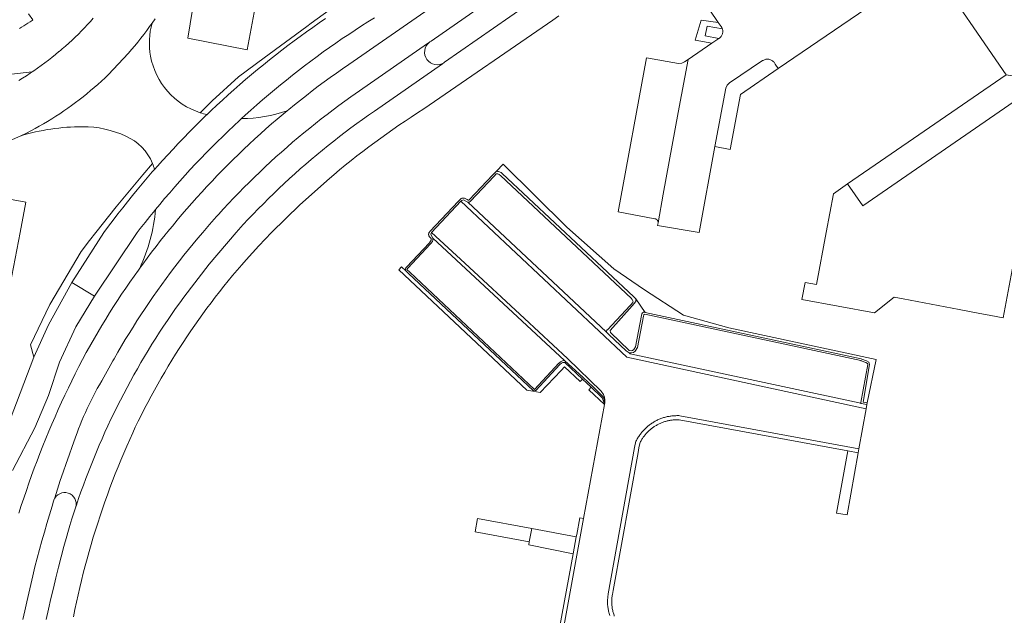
# Model space of a CAD drawing. Extents: x 152825 to 164088, y 457113 to 463005.
# Tile 148 of 256: x 157799 to 157918, y 459954 to 460026. Entities that reach past the tile are written whole.
import ezdxf

# ---------------------------------------------------------------- set-up
doc = ezdxf.new("R2010")
doc.units = 0
doc.header["$LTSCALE"] = 0.5
for name, color, linetype, lineweight in [('B-PV-VH-GESLOTENVERHARDING_ASFALT-GV', 251, 'CONTINUOUS', 18), ('B-PV-VH-GESLOTENVERHARDING_BETON-GV', 251, 'CONTINUOUS', 18), ('B-PV-VH-ONVERHARD-GV', 251, 'CONTINUOUS', 18), ('B-PV-VH-ONVERHARD_ZAND-GV', 251, 'CONTINUOUS', 18), ('B-PV-VH-OPENVERHARDING_BETONSTRAATSTEEN-GV', 251, 'CONTINUOUS', 18), ('B-PV-VH-OPENVERHARDING_STRAATBAKSTEEN-GV', 251, 'CONTINUOUS', 18)]:
    doc.layers.add(name, color=color, linetype=linetype, lineweight=lineweight)

msp = doc.modelspace()

# ---------------------------------------------------------------- linework, layer by layer
at = {"layer": 'B-PV-VH-GESLOTENVERHARDING_ASFALT-GV', "flags": 128}
for points in [[(157799.789, 459953.552), (157800.011, 459954.609), (157800.241, 459955.664), (157800.479, 459956.718), (157800.724, 459957.769), (157800.977, 459958.819), (157801.238, 459959.867), (157801.507, 459960.913), (157801.784, 459961.957), (157802.068, 459962.999), (157802.36, 459964.038), (157802.66, 459965.076), (157802.968, 459966.111), (157803.283, 459967.144), (157803.477, 459967.765), (157803.517, 459967.893), (157803.605, 459968.174), (157803.936, 459969.202), (157804.274, 459970.228), (157804.619, 459971.251), (157804.972, 459972.271), (157805.333, 459973.289), (157805.701, 459974.305), (157806.077, 459975.317), (157806.118, 459975.437), (157806.293, 459975.939), (157806.476, 459976.438), (157806.666, 459976.934), (157806.864, 459977.427), (157807.069, 459977.918), (157807.282, 459978.405), (157807.501, 459978.889), (157807.729, 459979.369), (157807.963, 459979.846), (157808.204, 459980.32), (157808.453, 459980.79), (157808.709, 459981.256), (157808.971, 459981.718), (157809.241, 459982.176), (157809.517, 459982.63), (157810.116, 459983.729), (157810.595, 459984.607), (157810.734, 459984.852), (157811.173, 459985.617), (157811.619, 459986.378), (157812.072, 459987.136), (157812.532, 459987.889), (157812.999, 459988.638), (157813.472, 459989.382), (157813.952, 459990.123), (157814.439, 459990.859), (157814.933, 459991.59), (157815.433, 459992.317), (157815.94, 459993.04), (157816.453, 459993.757), (157816.973, 459994.471), (157817.499, 459995.179), (157818.032, 459995.883), (157818.571, 459996.581), (157819.116, 459997.275), (157819.667, 459997.964), (157820.225, 459998.648), (157820.789, 459999.326), (157821.359, 460000), (157822.186, 460000.957), (157823.026, 460001.902), (157823.215, 460002.119), (157823.247, 460002.16), (157823.847, 460002.815), (157824.452, 460003.464), (157825.063, 460004.108), (157825.68, 460004.746), (157826.303, 460005.378), (157826.931, 460006.005), (157827.565, 460006.626), (157828.204, 460007.242), (157828.849, 460007.851), (157829.5, 460008.455), (157830.156, 460009.053), (157830.817, 460009.645), (157831.483, 460010.231), (157832.155, 460010.811), (157832.832, 460011.384), (157833.514, 460011.952), (157834.201, 460012.514), (157834.894, 460013.069), (157835.591, 460013.618), (157836.293, 460014.161), (157837, 460014.697), (157837.712, 460015.227), (157838.429, 460015.751), (157839.15, 460016.268), (157840.185, 460016.966), (157848.343, 460022.658), (157848.561, 460022.809), (157848.629, 460022.857), (157848.762, 460022.95), (157868.359, 460036.622)], [(157869.991, 460034.06), (157850.389, 460020.417), (157850.32, 460020.369), (157850.125, 460020.234), (157841.979, 460014.564), (157841.265, 460014.068), (157840.556, 460013.565), (157839.852, 460013.056), (157839.152, 460012.54), (157838.457, 460012.018), (157837.767, 460011.489), (157837.082, 460010.955), (157836.402, 460010.413), (157835.727, 460009.866), (157835.056, 460009.312), (157834.391, 460008.753), (157833.732, 460008.187), (157833.077, 460007.615), (157832.428, 460007.037), (157831.784, 460006.453), (157831.145, 460005.864), (157830.512, 460005.268), (157829.884, 460004.667), (157829.262, 460004.06), (157828.646, 460003.447), (157828.035, 460002.828), (157827.43, 460002.204), (157826.831, 460001.575), (157826.237, 460000.94), (157825.65, 460000.299), (157825.379, 460000), (157822.139, 459996.208), (157819.104, 459992.25), (157818.602, 459991.557), (157818.108, 459990.86), (157817.619, 459990.157), (157817.137, 459989.451), (157816.662, 459988.74), (157816.193, 459988.024), (157815.732, 459987.304), (157815.277, 459986.58), (157814.828, 459985.852), (157814.387, 459985.119), (157813.952, 459984.383), (157813.525, 459983.642), (157813.104, 459982.897), (157812.69, 459982.149), (157812.283, 459981.396), (157811.884, 459980.64), (157811.491, 459979.88), (157811.106, 459979.117), (157810.727, 459978.35), (157810.356, 459977.579), (157809.992, 459976.805), (157809.636, 459976.027), (157809.286, 459975.247), (157808.944, 459974.463), (157808.61, 459973.676), (157808.282, 459972.886), (157807.962, 459972.092), (157807.65, 459971.296), (157807.345, 459970.497), (157807.047, 459969.695), (157806.757, 459968.891), (157806.475, 459968.083), (157806.2, 459967.273), (157806.132, 459967.067), (157805.933, 459966.461), (157805.673, 459965.646), (157805.421, 459964.829), (157805.177, 459964.009), (157805.047, 459963.563), (157804.711, 459962.319), (157804.382, 459961.073), (157804.061, 459959.825), (157803.748, 459958.575), (157803.443, 459957.323), (157803.146, 459956.069), (157802.856, 459954.813), (157802.574, 459953.556)], [(157855.566, 460031.753), (157838.886, 460020.152), (157838.145, 460019.641), (157837.409, 460019.124), (157836.677, 460018.599), (157835.951, 460018.069), (157835.228, 460017.532), (157834.511, 460016.988), (157833.799, 460016.439), (157833.091, 460015.883), (157832.389, 460015.32), (157831.691, 460014.752), (157831.489, 460014.584), (157830.998, 460014.177), (157830.311, 460013.596), (157829.629, 460013.009), (157828.952, 460012.416), (157828.28, 460011.817), (157827.614, 460011.212), (157826.953, 460010.602), (157826.298, 460009.985), (157825.648, 460009.362), (157825.004, 460008.734), (157824.365, 460008.1), (157823.732, 460007.461), (157823.104, 460006.815), (157822.483, 460006.165), (157821.867, 460005.508), (157821.257, 460004.847), (157820.653, 460004.18), (157820.055, 460003.507), (157819.463, 460002.83), (157818.877, 460002.147), (157818.297, 460001.459), (157817.723, 460000.765), (157817.156, 460000.067), (157817.102, 460000), (157816.984, 459999.854), (157816.867, 459999.708), (157816.315, 459999.017), (157815.77, 459998.321), (157815.231, 459997.62), (157814.698, 459996.915), (157814.171, 459996.204), (157813.805, 459995.7), (157813.651, 459995.489), (157813.138, 459994.769), (157812.631, 459994.045), (157812.131, 459993.316), (157811.637, 459992.582), (157811.15, 459991.844), (157810.669, 459991.102), (157810.196, 459990.355), (157809.729, 459989.604), (157809.269, 459988.849), (157808.816, 459988.09), (157808.369, 459987.327), (157807.93, 459986.56), (157807.497, 459985.788), (157807.385, 459985.585), (157806.942, 459984.744), (157806.505, 459983.899), (157806.076, 459983.051), (157805.654, 459982.199), (157805.239, 459981.343), (157804.831, 459980.484), (157804.43, 459979.622), (157804.037, 459978.756), (157803.651, 459977.887), (157803.273, 459977.015), (157802.901, 459976.139), (157802.537, 459975.261), (157802.181, 459974.379), (157801.832, 459973.495), (157801.49, 459972.607), (157801.156, 459971.717), (157800.829, 459970.824), (157800.51, 459969.928), (157800.199, 459969.03), (157799.895, 459968.129), (157799.598, 459967.225), (157799.31, 459966.319)], [(157836.108, 460025.652), (157835.342, 460025.128), (157834.58, 460024.598), (157833.823, 460024.061), (157833.07, 460023.518), (157832.322, 460022.968), (157831.579, 460022.412), (157830.841, 460021.849), (157830.107, 460021.28), (157829.379, 460020.705), (157828.655, 460020.124), (157827.937, 460019.536), (157827.223, 460018.942), (157826.515, 460018.342), (157825.812, 460017.736), (157825.114, 460017.124), (157824.421, 460016.506), (157823.734, 460015.882), (157823.052, 460015.252), (157822.376, 460014.617), (157821.878, 460014.14), (157821.705, 460013.975), (157821.04, 460013.328), (157820.38, 460012.675), (157819.726, 460012.016), (157819.078, 460011.352), (157818.435, 460010.682), (157817.799, 460010.006), (157817.168, 460009.326), (157816.543, 460008.639), (157815.923, 460007.948), (157815.579, 460007.557), (157815.31, 460007.251), (157814.703, 460006.549), (157814.102, 460005.841), (157813.507, 460005.129), (157812.919, 460004.411), (157812.336, 460003.688), (157811.76, 460002.961), (157811.19, 460002.228), (157810.626, 460001.49), (157810.069, 460000.748), (157809.518, 460000.001), (157805.669, 459993.997), (157808.37, 459992.342), (157813.51, 460000), (157813.871, 460000.467), (157814.444, 460001.197), (157815.023, 460001.921), (157815.608, 460002.641), (157815.705, 460002.758), (157816.2, 460003.356), (157816.797, 460004.065), (157817.401, 460004.769), (157818.011, 460005.468), (157818.627, 460006.162), (157819.248, 460006.851), (157819.876, 460007.534), (157820.51, 460008.211), (157821.149, 460008.883), (157821.794, 460009.55), (157822.445, 460010.211), (157823.101, 460010.867), (157823.763, 460011.516), (157824.431, 460012.16), (157825.104, 460012.798), (157825.783, 460013.431), (157826.028, 460013.655), (157826.467, 460014.057), (157827.157, 460014.678), (157827.851, 460015.292), (157828.552, 460015.901), (157829.257, 460016.503), (157829.967, 460017.1), (157830.683, 460017.69), (157831.404, 460018.274), (157832.129, 460018.852), (157832.86, 460019.423), (157833.596, 460019.988), (157834.336, 460020.547), (157835.081, 460021.1), (157835.831, 460021.646), (157836.586, 460022.185), (157837.345, 460022.718), (157838.109, 460023.245), (157838.877, 460023.764), (157839.65, 460024.277), (157840.427, 460024.784), (157841.196, 460025.276), (157841.97, 460025.761)], [(157805.857, 459953.891), (157806.034, 459954.768), (157806.22, 459955.643), (157806.413, 459956.516), (157806.613, 459957.387), (157806.822, 459958.257), (157807.038, 459959.124), (157807.262, 459959.99), (157807.494, 459960.854), (157807.734, 459961.715), (157807.981, 459962.574), (157808.236, 459963.432), (157808.499, 459964.286), (157808.769, 459965.139), (157809.047, 459965.989), (157809.332, 459966.836), (157809.625, 459967.681), (157809.926, 459968.523), (157810.234, 459969.363), (157810.549, 459970.199), (157810.872, 459971.033), (157811.203, 459971.864), (157811.541, 459972.692), (157811.886, 459973.516), (157812.239, 459974.338), (157812.599, 459975.157), (157812.966, 459975.972), (157813.273, 459976.622), (157813.637, 459977.372), (157814.007, 459978.12), (157814.385, 459978.863), (157814.769, 459979.603), (157815.161, 459980.34), (157815.56, 459981.072), (157815.966, 459981.801), (157816.379, 459982.526), (157816.799, 459983.247), (157817.226, 459983.963), (157817.659, 459984.676), (157818.1, 459985.384), (157818.547, 459986.088), (157819.001, 459986.788), (157819.461, 459987.484), (157819.928, 459988.174), (157820.402, 459988.861), (157820.883, 459989.543), (157821.37, 459990.22), (157821.863, 459990.893), (157822.363, 459991.56), (157822.869, 459992.223), (157823.381, 459992.881), (157823.9, 459993.535), (157824.425, 459994.183), (157824.957, 459994.826), (157825.494, 459995.464), (157826.038, 459996.097), (157826.587, 459996.724), (157828.089, 459998.379), (157829.63, 459999.999), (157833.023, 460003.325), (157836.574, 460006.485), (157837.096, 460006.927), (157837.782, 460007.497), (157838.472, 460008.061), (157839.168, 460008.619), (157839.868, 460009.171), (157840.573, 460009.716), (157841.284, 460010.255), (157841.999, 460010.788), (157842.718, 460011.314), (157843.443, 460011.833), (157844.172, 460012.347), (157844.906, 460012.853), (157845.644, 460013.353), (157846.387, 460013.846), (157847.134, 460014.333), (157847.885, 460014.813), (157863.362, 460025.478), (157864.114, 460025.996)], [(157815.286, 460025.114), (157814.983, 460024.686), (157814.641, 460024.217), (157814.293, 460023.753), (157813.938, 460023.293), (157813.577, 460022.839), (157813.21, 460022.389), (157812.837, 460021.944), (157812.457, 460021.505), (157810.021, 460018.904), (157809.639, 460018.542), (157809.215, 460018.15), (157808.785, 460017.764), (157808.35, 460017.384), (157807.91, 460017.01), (157807.464, 460016.643), (157807.014, 460016.281), (157806.558, 460015.926), (157806.098, 460015.577), (157805.633, 460015.235), (157805.163, 460014.898), (157804.689, 460014.569), (157804.21, 460014.246), (157803.727, 460013.93), (157803.239, 460013.62), (157802.747, 460013.318), (157802.251, 460013.022), (157801.751, 460012.733), (157801.247, 460012.451), (157800.739, 460012.176), (157800.227, 460011.908), (157799.442, 460011.566)], [(157848.561, 460022.809), (157848.343, 460022.658), (157840.185, 460016.966), (157839.15, 460016.268), (157838.429, 460015.751), (157837.712, 460015.227), (157837, 460014.697), (157836.293, 460014.161), (157835.591, 460013.618), (157834.894, 460013.069), (157834.201, 460012.514), (157833.514, 460011.952), (157832.832, 460011.384), (157832.155, 460010.811), (157831.483, 460010.231), (157830.817, 460009.645), (157830.156, 460009.053), (157829.5, 460008.455), (157828.849, 460007.851), (157828.204, 460007.242), (157827.565, 460006.626), (157826.931, 460006.005), (157826.303, 460005.378), (157825.68, 460004.746), (157825.063, 460004.108), (157824.452, 460003.464), (157823.847, 460002.815), (157823.247, 460002.16), (157823.215, 460002.119), (157823.026, 460001.902), (157822.186, 460000.957), (157821.359, 460000), (157820.789, 459999.326), (157820.225, 459998.648), (157819.667, 459997.964), (157819.116, 459997.275), (157818.571, 459996.581), (157818.032, 459995.883), (157817.499, 459995.179), (157816.973, 459994.471), (157816.453, 459993.757), (157815.94, 459993.04), (157815.433, 459992.317), (157814.933, 459991.59), (157814.439, 459990.859), (157813.952, 459990.123), (157813.472, 459989.382), (157812.999, 459988.638), (157812.532, 459987.889), (157812.072, 459987.136), (157811.619, 459986.378), (157811.173, 459985.617), (157810.734, 459984.852), (157810.595, 459984.607), (157810.116, 459983.729), (157809.517, 459982.63), (157809.241, 459982.176), (157808.971, 459981.718), (157808.709, 459981.256), (157808.453, 459980.79), (157808.204, 459980.32), (157807.963, 459979.846), (157807.729, 459979.369), (157807.501, 459978.889), (157807.282, 459978.405), (157807.069, 459977.918), (157806.864, 459977.427), (157806.666, 459976.934), (157806.476, 459976.438), (157806.293, 459975.939), (157806.118, 459975.437), (157806.077, 459975.317), (157805.701, 459974.305), (157805.333, 459973.289), (157804.972, 459972.271), (157804.619, 459971.251), (157804.274, 459970.228), (157803.936, 459969.202), (157803.605, 459968.174), (157803.517, 459967.893)], [(157806.132, 459967.067), (157806.2, 459967.273), (157806.475, 459968.083), (157806.757, 459968.891), (157807.047, 459969.695), (157807.345, 459970.497), (157807.65, 459971.296), (157807.962, 459972.092), (157808.282, 459972.886), (157808.61, 459973.676), (157808.944, 459974.463), (157809.286, 459975.247), (157809.636, 459976.027), (157809.992, 459976.805), (157810.356, 459977.579), (157810.727, 459978.35), (157811.106, 459979.117), (157811.491, 459979.88), (157811.884, 459980.64), (157812.283, 459981.396), (157812.69, 459982.149), (157813.104, 459982.897), (157813.525, 459983.642), (157813.952, 459984.383), (157814.387, 459985.119), (157814.828, 459985.852), (157815.277, 459986.58), (157815.732, 459987.304), (157816.193, 459988.024), (157816.662, 459988.74), (157817.137, 459989.451), (157817.619, 459990.157), (157818.108, 459990.86), (157818.602, 459991.557), (157819.104, 459992.25), (157822.139, 459996.208), (157825.379, 460000), (157825.65, 460000.299), (157826.237, 460000.94), (157826.831, 460001.575), (157827.43, 460002.204), (157828.035, 460002.828), (157828.646, 460003.447), (157829.262, 460004.06), (157829.884, 460004.667), (157830.512, 460005.268), (157831.145, 460005.864), (157831.784, 460006.453), (157832.428, 460007.037), (157833.077, 460007.615), (157833.732, 460008.187), (157834.391, 460008.753), (157835.056, 460009.312), (157835.727, 460009.866), (157836.402, 460010.413), (157837.082, 460010.955), (157837.767, 460011.489), (157838.457, 460012.018), (157839.152, 460012.54), (157839.852, 460013.056), (157840.556, 460013.565), (157841.265, 460014.068), (157841.979, 460014.564), (157850.125, 460020.234), (157850.32, 460020.369)], [(157813.805, 459995.7), (157814.171, 459996.204), (157814.698, 459996.915), (157815.231, 459997.62), (157815.77, 459998.321), (157816.315, 459999.017), (157816.867, 459999.708), (157816.984, 459999.854), (157817.102, 460000), (157817.156, 460000.067), (157817.723, 460000.765), (157818.297, 460001.459), (157818.877, 460002.147), (157819.463, 460002.83), (157820.055, 460003.507), (157820.653, 460004.18), (157821.257, 460004.847), (157821.867, 460005.508), (157822.483, 460006.165), (157823.104, 460006.815), (157823.732, 460007.461), (157824.365, 460008.1), (157825.004, 460008.734), (157825.648, 460009.362), (157826.298, 460009.985), (157826.953, 460010.602), (157827.614, 460011.212), (157828.28, 460011.817), (157828.952, 460012.416), (157829.629, 460013.009), (157830.311, 460013.596), (157830.998, 460014.177), (157831.489, 460014.584)], [(157815.579, 460007.557), (157815.923, 460007.948), (157816.543, 460008.639), (157817.168, 460009.326), (157817.799, 460010.006), (157818.435, 460010.682), (157819.078, 460011.352), (157819.726, 460012.016), (157820.38, 460012.675), (157821.04, 460013.328), (157821.705, 460013.975), (157821.878, 460014.14)], [(157826.028, 460013.655), (157825.783, 460013.431), (157825.104, 460012.798), (157824.431, 460012.16), (157823.763, 460011.516), (157823.101, 460010.867), (157822.445, 460010.211), (157821.794, 460009.55), (157821.149, 460008.883), (157820.51, 460008.211), (157819.876, 460007.534), (157819.248, 460006.851), (157818.627, 460006.162), (157818.011, 460005.468), (157817.401, 460004.769), (157816.797, 460004.065), (157816.2, 460003.356), (157815.705, 460002.758)], [(157798.537, 459971.447), (157801.232, 459976.538), (157802.871, 459980.425), (157804.166, 459984.44), (157806.147, 459988.665), (157808.37, 459992.342), (157805.669, 459993.997), (157802.839, 459988.901), (157801.083, 459985.04), (157798.269, 459977.546)]]:
    msp.add_lwpolyline(points, dxfattribs=at)
at = {"layer": 'B-PV-VH-GESLOTENVERHARDING_ASFALT-GV'}
for points in [[(157815.105, 460021.134, -0.1148152), (157815.286, 460025.114)], [(157850.32, 460020.369, -0.9547653), (157848.561, 460022.809)], [(157821.056, 460014.362, -0.2756461), (157815.105, 460021.134)], [(157821.878, 460014.14, -0.0245142), (157821.056, 460014.362)], [(157831.489, 460014.584, -0.0814657), (157826.028, 460013.655)], [(157799.442, 460011.566, -0.0750325), (157806.945, 460012.675)], [(157806.945, 460012.675, -0.1141778), (157812.139, 460011.538)], [(157812.139, 460011.538, -0.1951602), (157815.332, 460008.285)], [(157815.332, 460008.285, -0.0316755), (157815.579, 460007.557)], [(157815.705, 460002.758, -0.0875473), (157813.805, 459995.7)], [(157803.517, 459967.893, -0.954887), (157806.132, 459967.067)]]:
    msp.add_lwpolyline(points, format="xyb", dxfattribs=at)
at = {"layer": 'B-PV-VH-GESLOTENVERHARDING_BETON-GV', "flags": 128}
for points in [[(157848.616, 460000.097), (157848.557, 460000.027), (157848.533, 459999.98), (157848.51, 459999.933), (157848.498, 459999.886), (157848.486, 459999.838), (157848.475, 459999.791), (157848.475, 459999.744), (157848.486, 459999.65), (157848.498, 459999.603), (157848.522, 459999.556), (157848.545, 459999.509), (157848.569, 459999.474), (157848.604, 459999.426), (157848.639, 459999.391), (157848.686, 459999.344), (157848.722, 459999.309), (157848.757, 459999.273), (157848.781, 459999.186), (157848.76, 459999.069), (157848.705, 459998.962), (157848.628, 459998.833), (157848.626, 459998.83), (157848.602, 459998.797), (157848.574, 459998.77), (157845.83, 459995.851), (157845.783, 459995.805), (157845.743, 459995.744), (157845.714, 459995.686), (157845.698, 459995.598), (157845.7, 459995.499), (157845.72, 459995.403), (157846.068, 459995.069), (157861.034, 459981.023), (157861.145, 459981.009), (157861.242, 459981.022), (157861.337, 459981.053), (157864.233, 459984.156), (157864.425, 459984.308), (157864.583, 459984.398), (157864.806, 459984.405), (157866.931, 459982.41), (157867.976, 459981.453), (157869.175, 459980.285), (157869.319, 459980.109), (157869.394, 459979.963), (157869.549, 459979.561), (157869.579, 459979.347), (157869.602, 459979.571), (157869.546, 459979.895), (157869.519, 459980.022), (157869.46, 459980.165), (157869.397, 459980.266), (157869.294, 459980.401), (157868.201, 459981.477), (157867.034, 459982.576), (157864.766, 459984.625), (157864.522, 459984.594), (157864.314, 459984.475), (157864.124, 459984.33), (157864.089, 459984.295), (157861.171, 459981.169), (157846.206, 459995.214), (157845.858, 459995.548), (157845.883, 459995.602), (157845.907, 459995.649), (157845.93, 459995.684), (157845.966, 459995.72), (157848.71, 459998.638), (157848.745, 459998.673), (157848.93, 459998.923), (157848.987, 459999.058), (157848.996, 459999.329), (157848.785, 459999.667), (157848.735, 459999.81), (157848.819, 459999.992), (157852.35, 460003.74), (157852.458, 460003.846), (157852.654, 460003.893), (157853.023, 460003.722), (157853.187, 460003.638), (157853.349, 460003.627), (157853.396, 460003.651), (157853.432, 460003.674), (157853.479, 460003.709), (157853.514, 460003.745), (157856.342, 460006.767), (157856.583, 460007.028), (157856.646, 460007.028), (157856.718, 460007.028), (157856.789, 460007.011), (157856.858, 460006.993), (157856.925, 460006.96), (157856.994, 460006.925), (157857.098, 460006.836), (157872.796, 459992.092), (157872.866, 459992.008), (157872.908, 459991.953), (157872.954, 459991.884), (157872.974, 459991.803), (157872.986, 459991.756), (157873.003, 459991.685), (157872.956, 459991.582), (157872.732, 459991.319), (157872.673, 459991.248), (157869.917, 459988.33), (157869.882, 459988.295), (157869.858, 459988.259), (157869.835, 459988.212), (157869.811, 459988.165), (157869.799, 459988.118), (157869.788, 459988.071), (157870.05, 459987.803), (157870.083, 459987.77), (157872.167, 459985.814), (157872.524, 459985.558), (157872.778, 459985.548), (157873.045, 459985.607), (157873.274, 459985.764), (157873.53, 459986.189), (157874.274, 459989.96), (157874.314, 459990.122), (157874.339, 459990.167), (157874.403, 459990.2), (157900.344, 459984.622), (157900.391, 459984.611), (157900.917, 459984.405), (157901.13, 459984.283), (157901.175, 459984.143), (157900.342, 459979.592), (157900.344, 459979.536), (157900.373, 459979.491), (157901.072, 459979.337), (157901.114, 459979.537), (157900.61, 459979.649), (157901.387, 459984.158), (157901.301, 459984.422), (157901.006, 459984.591), (157900.463, 459984.804), (157900.391, 459984.822), (157874.449, 459990.399), (157874.405, 459990.41), (157874.334, 459990.428), (157874.241, 459990.428), (157874.132, 459990.344), (157874.064, 459990.219), (157874.014, 459990.017), (157873.279, 459986.287), (157873.076, 459985.95), (157872.917, 459985.842), (157872.766, 459985.779), (157872.554, 459985.846), (157870.288, 459987.982), (157870.274, 459988.233), (157872.901, 459991.208), (157873.32, 459991.72), (157873.322, 459992.04), (157873.104, 459992.28), (157857.295, 460007.055), (157857.158, 460007.173), (157857.057, 460007.224), (157856.961, 460007.272), (157856.861, 460007.297), (157856.755, 460007.323), (157856.608, 460007.333), (157856.181, 460006.917), (157853.356, 460003.898), (157853.295, 460003.866), (157853.223, 460003.874), (157853.087, 460003.945), (157852.768, 460004.096), (157852.471, 460004.105), (157852.39, 460004.071), (157852.299, 460004.004), (157852.043, 460003.745)], [(157860.546, 459962.878), (157860.84, 459964.47), (157854.332, 459965.67), (157854.038, 459964.069)]]:
    msp.add_lwpolyline(points, close=True, dxfattribs=at)
at = {"layer": 'B-PV-VH-ONVERHARD-GV', "flags": 128}
for points in [[(157845.72, 459995.403), (157845.219, 459995.883), (157844.878, 459995.511), (157860.24, 459981.079), (157860.962, 459980.945), (157861.034, 459981.023), (157846.068, 459995.069)], [(157866.931, 459982.41), (157864.806, 459984.405), (157864.583, 459984.398), (157864.425, 459984.308), (157864.233, 459984.156), (157861.337, 459981.053), (157861.242, 459981.022), (157861.145, 459981.009), (157861.034, 459981.023), (157860.962, 459980.945), (157861.845, 459980.781), (157864.371, 459983.435), (157864.783, 459983.868), (157866.654, 459982.105)], [(157869.579, 459979.347), (157869.549, 459979.561), (157869.394, 459979.963), (157869.319, 459980.109), (157869.175, 459980.285), (157867.976, 459981.453), (157867.683, 459981.134)]]:
    msp.add_lwpolyline(points, close=True, dxfattribs=at)
at = {"layer": 'B-PV-VH-ONVERHARD_ZAND-GV', "flags": 128}
for points in [[(157838.96, 460028.471), (157834.366, 460025.086), (157833.843, 460024.7)], [(157833.843, 460024.7), (157828.725, 460020.929), (157825.677, 460018.651), (157822.494, 460015.781), (157821.056, 460014.362)], [(157821.878, 460014.14), (157822.376, 460014.617), (157823.052, 460015.252), (157823.734, 460015.882), (157824.421, 460016.506), (157825.114, 460017.124), (157825.812, 460017.736), (157826.515, 460018.342), (157827.223, 460018.942), (157827.937, 460019.536), (157828.655, 460020.124), (157829.379, 460020.705), (157830.107, 460021.28), (157830.841, 460021.849), (157831.579, 460022.412), (157832.322, 460022.968), (157833.07, 460023.518), (157833.823, 460024.061), (157834.58, 460024.598), (157835.342, 460025.128), (157836.108, 460025.652)], [(157815.332, 460008.285), (157814.192, 460006.925), (157810.96, 460003.07), (157808.555, 460000), (157807.796, 459999.031), (157806.773, 459997.725), (157803.028, 459991.336), (157800.68, 459986.513), (157801.083, 459985.04), (157802.839, 459988.901), (157805.669, 459993.997)], [(157805.669, 459993.997), (157809.518, 460000.001), (157810.069, 460000.748), (157810.626, 460001.49), (157811.19, 460002.228), (157811.76, 460002.961), (157812.336, 460003.688), (157812.919, 460004.411), (157813.507, 460005.129), (157814.102, 460005.841), (157814.703, 460006.549), (157815.31, 460007.251), (157815.579, 460007.557)]]:
    msp.add_lwpolyline(points, dxfattribs=at)
for points in [[(157883.229, 460025.201), (157881.165, 460025.446), (157880.462, 460023.048), (157882.457, 460022.695), (157883.299, 460023.272), (157881.653, 460023.578), (157881.88, 460024.737), (157883.718, 460024.431), (157883.653, 460024.574), (157883.566, 460024.705)], [(157856.608, 460007.333), (157856.755, 460007.323), (157856.861, 460007.297), (157856.961, 460007.272), (157857.057, 460007.224), (157857.158, 460007.173), (157857.295, 460007.055), (157873.104, 459992.28), (157873.322, 459992.04), (157874.449, 459990.399), (157900.391, 459984.822), (157900.463, 459984.804), (157901.006, 459984.591), (157901.301, 459984.422), (157901.387, 459984.158), (157900.61, 459979.649), (157901.114, 459979.537), (157902.192, 459984.739), (157884.507, 459988.537), (157879.055, 459990.062), (157874.394, 459993.107), (157870.711, 459995.627), (157865.075, 460000.617), (157857.416, 460008.179)]]:
    msp.add_lwpolyline(points, close=True, dxfattribs=at)
at = {"layer": 'B-PV-VH-ONVERHARD_ZAND-GV'}
for points in [[(157821.056, 460014.362, 0.0245142), (157821.878, 460014.14)], [(157815.579, 460007.557, 0.0316755), (157815.332, 460008.285)]]:
    msp.add_lwpolyline(points, format="xyb", dxfattribs=at)
at = {"layer": 'B-PV-VH-OPENVERHARDING_BETONSTRAATSTEEN-GV', "flags": 128}
for points in [[(157868.359, 460036.622), (157848.762, 460022.95), (157848.629, 460022.857), (157848.561, 460022.809)], [(157850.32, 460020.369), (157850.389, 460020.417), (157869.991, 460034.06)], [(157878.36, 460032.372), (157883.229, 460025.201), (157883.566, 460024.705), (157883.653, 460024.574), (157883.718, 460024.431), (157883.723, 460024.415), (157883.748, 460024.331), (157883.764, 460024.244), (157883.773, 460024.157), (157883.774, 460024.069), (157883.767, 460023.981), (157883.751, 460023.895), (157883.729, 460023.81), (157883.698, 460023.727), (157883.66, 460023.648), (157883.615, 460023.573), (157883.563, 460023.501), (157883.505, 460023.435), (157883.442, 460023.375), (157883.373, 460023.32), (157883.299, 460023.272), (157882.457, 460022.695), (157879.611, 460020.746), (157878.434, 460014.369), (157876.604, 460004.573), (157876.013, 460001.134), (157875.951, 460000.833), (157880.929, 460000), (157882.829, 460010.302), (157884.126, 460017.308), (157884.287, 460017.663), (157884.573, 460017.928), (157888.547, 460020.609), (157888.6, 460020.642), (157888.681, 460020.684), (157888.764, 460020.719), (157888.851, 460020.747), (157888.94, 460020.767), (157889.03, 460020.779), (157889.121, 460020.783), (157889.212, 460020.779), (157889.302, 460020.767), (157889.391, 460020.747), (157889.478, 460020.719), (157889.562, 460020.684), (157889.642, 460020.642), (157889.719, 460020.593), (157889.791, 460020.537), (157889.857, 460020.475), (157889.918, 460020.408), (157889.973, 460020.335), (157890.022, 460020.258), (157890.063, 460020.177), (157890.409, 460019.647), (157908.709, 460032.139), (157917.784, 460018.923)], [(157793.784, 460018.481), (157800.897, 460019.254), (157801.108, 460019.396), (157801.551, 460019.703), (157801.989, 460020.018), (157802.423, 460020.339), (157802.852, 460020.666), (157803.275, 460020.999), (157803.694, 460021.339), (157804.108, 460021.685), (157804.141, 460021.713), (157804.335, 460021.87), (157804.517, 460022.017), (157804.913, 460022.361), (157805.304, 460022.711), (157805.689, 460023.067), (157806.069, 460023.429), (157806.443, 460023.797), (157806.812, 460024.17), (157807.175, 460024.549), (157807.532, 460024.933), (157807.883, 460025.323), (157808.228, 460025.718)], [(157808.228, 460025.718), (157807.883, 460025.323), (157807.532, 460024.933), (157807.175, 460024.549), (157806.812, 460024.17), (157806.443, 460023.797), (157806.069, 460023.429), (157805.689, 460023.067), (157805.304, 460022.711), (157804.913, 460022.361), (157804.517, 460022.017), (157804.335, 460021.87), (157804.141, 460021.713), (157804.108, 460021.685), (157803.694, 460021.339), (157803.275, 460020.999), (157802.852, 460020.666), (157802.423, 460020.339), (157801.989, 460020.018), (157801.551, 460019.703), (157801.108, 460019.396), (157800.897, 460019.254), (157800.661, 460019.094), (157800.209, 460018.8), (157799.753, 460018.512), (157799.293, 460018.231)], [(157800.463, 460026.238), (157800.984, 460025.505), (157800.887, 460025.433), (157800.644, 460025.257), (157800.395, 460025.088), (157800.143, 460024.926), (157799.886, 460024.771), (157799.625, 460024.622), (157799.36, 460024.481)], [(157794.52, 460009.425), (157799.442, 460011.566), (157800.227, 460011.908), (157800.739, 460012.176), (157801.247, 460012.451), (157801.751, 460012.733), (157802.251, 460013.022), (157802.747, 460013.318), (157803.239, 460013.62), (157803.727, 460013.93), (157804.21, 460014.246), (157804.689, 460014.569), (157805.163, 460014.898), (157805.633, 460015.235), (157806.098, 460015.577), (157806.558, 460015.926), (157807.014, 460016.281), (157807.464, 460016.643), (157807.91, 460017.01), (157808.35, 460017.384), (157808.785, 460017.764), (157809.215, 460018.15), (157809.639, 460018.542), (157810.021, 460018.904), (157812.457, 460021.505), (157812.837, 460021.944), (157813.21, 460022.389), (157813.577, 460022.839), (157813.938, 460023.293), (157814.293, 460023.753), (157814.641, 460024.217), (157814.983, 460024.686), (157815.286, 460025.114), (157815.647, 460025.639)], [(157799.293, 460018.231), (157799.753, 460018.512), (157800.209, 460018.8), (157800.661, 460019.094), (157800.897, 460019.254), (157793.784, 460018.481)], [(157870.751, 459953.98), (157870.719, 459954.077), (157870.682, 459954.201), (157870.638, 459954.309), (157870.617, 459954.418), (157870.581, 459954.536), (157870.558, 459954.654), (157870.526, 459954.762), (157870.515, 459954.869), (157870.491, 459954.998), (157870.479, 459955.118), (157870.458, 459955.226), (157870.458, 459955.345), (157870.446, 459955.463), (157870.446, 459955.582), (157870.446, 459955.712), (157870.446, 459955.83), (157870.446, 459955.95), (157870.457, 459956.07), (157870.469, 459956.187), (157870.48, 459956.309), (157870.502, 459956.429), (157870.526, 459956.558), (157870.62, 459957.04), (157873.611, 459973.598), (157873.709, 459974.14), (157873.856, 459974.839), (157873.914, 459974.933), (157873.962, 459975.015), (157874.009, 459975.109), (157874.068, 459975.192), (157874.126, 459975.274), (157874.174, 459975.368), (157874.232, 459975.451), (157874.303, 459975.533), (157874.362, 459975.604), (157874.421, 459975.686), (157874.492, 459975.768), (157874.55, 459975.839), (157874.621, 459975.921), (157874.692, 459975.992), (157874.762, 459976.063), (157874.833, 459976.133), (157874.904, 459976.204), (157874.986, 459976.263), (157875.057, 459976.333), (157875.139, 459976.392), (157875.21, 459976.463), (157875.292, 459976.522), (157875.375, 459976.58), (157875.457, 459976.639), (157875.54, 459976.698), (157875.622, 459976.745), (157875.704, 459976.804), (157875.799, 459976.851), (157875.881, 459976.898), (157875.975, 459976.945), (157876.058, 459976.992), (157876.152, 459977.039), (157876.246, 459977.086), (157876.328, 459977.121), (157876.423, 459977.157), (157876.517, 459977.192), (157876.611, 459977.227), (157876.705, 459977.263), (157876.811, 459977.298), (157876.905, 459977.321), (157876.999, 459977.357), (157877.105, 459977.38), (157877.2, 459977.404), (157877.294, 459977.427), (157877.4, 459977.439), (157877.506, 459977.462), (157877.6, 459977.474), (157877.706, 459977.486), (157877.812, 459977.498), (157877.906, 459977.509), (157878.012, 459977.509), (157878.118, 459977.521), (157878.224, 459977.521), (157878.33, 459977.521), (157878.436, 459977.521), (157878.553, 459977.509), (157898.787, 459973.794), (157900.011, 459973.569), (157900.1, 459974.053), (157878.612, 459978.015), (157878.485, 459978.022), (157878.365, 459978.027), (157878.247, 459978.027), (157878.13, 459978.015), (157878.012, 459978.015), (157877.894, 459978.004), (157877.788, 459978.004), (157877.671, 459977.992), (157877.553, 459977.969), (157877.447, 459977.957), (157877.329, 459977.933), (157877.223, 459977.922), (157877.106, 459977.898), (157877, 459977.863), (157876.894, 459977.839), (157876.776, 459977.816), (157876.67, 459977.781), (157876.564, 459977.745), (157876.458, 459977.71), (157876.352, 459977.675), (157876.246, 459977.628), (157876.152, 459977.581), (157876.046, 459977.545), (157875.94, 459977.498), (157875.846, 459977.451), (157875.74, 459977.392), (157875.646, 459977.345), (157875.552, 459977.287), (157875.457, 459977.228), (157875.363, 459977.169), (157875.269, 459977.11), (157875.175, 459977.051), (157875.081, 459976.981), (157874.986, 459976.922), (157874.904, 459976.851), (157874.81, 459976.781), (157874.727, 459976.71), (157874.645, 459976.639), (157874.562, 459976.569), (157874.48, 459976.487), (157874.398, 459976.404), (157874.327, 459976.334), (157874.245, 459976.251), (157874.174, 459976.169), (157874.103, 459976.075), (157874.021, 459975.992), (157873.962, 459975.91), (157873.891, 459975.816), (157873.821, 459975.722), (157873.762, 459975.627), (157873.691, 459975.533), (157873.632, 459975.439), (157873.573, 459975.345), (157873.514, 459975.251), (157873.455, 459975.145), (157873.408, 459975.051), (157873.349, 459974.945), (157873.193, 459974.178), (157870.031, 459956.641), (157870.008, 459956.514), (157869.986, 459956.382), (157869.975, 459956.249), (157869.963, 459956.107), (157869.951, 459955.966), (157869.94, 459955.833), (157869.94, 459955.712), (157869.94, 459955.579), (157869.952, 459955.438), (157869.952, 459955.308), (157869.963, 459955.176), (157869.974, 459955.055), (157869.996, 459954.922), (157870.019, 459954.794), (157870.043, 459954.665), (157870.064, 459954.544), (157870.097, 459954.423), (157870.133, 459954.293), (157870.168, 459954.164), (157870.201, 459954.042)], [(157803.517, 459967.893), (157803.477, 459967.765), (157803.283, 459967.144), (157802.968, 459966.111), (157802.66, 459965.076), (157802.36, 459964.038), (157802.068, 459962.999), (157801.784, 459961.957), (157801.507, 459960.913), (157801.238, 459959.867), (157800.977, 459958.819), (157800.724, 459957.769), (157800.479, 459956.718), (157800.241, 459955.664), (157800.011, 459954.609), (157799.789, 459953.552)], [(157802.574, 459953.556), (157802.856, 459954.813), (157803.146, 459956.069), (157803.443, 459957.323), (157803.748, 459958.575), (157804.061, 459959.825), (157804.382, 459961.073), (157804.711, 459962.319), (157805.047, 459963.563), (157805.177, 459964.009), (157805.421, 459964.829), (157805.673, 459965.646), (157805.933, 459966.461), (157806.132, 459967.067)]]:
    msp.add_lwpolyline(points, dxfattribs=at)
for points in [[(157820.382, 460028.269), (157819.582, 460023.304), (157826.709, 460021.922), (157827.523, 460026.398), (157827.609, 460026.871), (157823.946, 460027.622)], [(157883.718, 460024.431), (157881.88, 460024.737), (157881.653, 460023.578), (157883.299, 460023.272), (157883.373, 460023.32), (157883.442, 460023.375), (157883.505, 460023.435), (157883.563, 460023.501), (157883.615, 460023.573), (157883.66, 460023.648), (157883.698, 460023.727), (157883.729, 460023.81), (157883.751, 460023.895), (157883.767, 460023.981), (157883.774, 460024.069), (157883.773, 460024.157), (157883.764, 460024.244), (157883.748, 460024.331), (157883.723, 460024.415)], [(157878.446, 460020.253), (157874.618, 460020.934), (157871.225, 460002.463), (157875.625, 460001.646), (157875.633, 460001.644), (157875.641, 460001.642), (157875.65, 460001.641), (157875.658, 460001.639), (157875.666, 460001.636), (157875.674, 460001.634), (157875.682, 460001.631), (157875.69, 460001.629), (157875.698, 460001.626), (157875.705, 460001.623), (157875.713, 460001.62), (157875.721, 460001.617), (157875.729, 460001.613), (157875.736, 460001.61), (157875.744, 460001.606), (157875.751, 460001.603), (157875.759, 460001.599), (157875.766, 460001.595), (157875.773, 460001.591), (157875.781, 460001.586), (157875.788, 460001.582), (157875.795, 460001.578), (157875.802, 460001.573), (157875.809, 460001.568), (157875.815, 460001.563), (157875.822, 460001.558), (157875.829, 460001.553), (157875.835, 460001.548), (157875.842, 460001.543), (157875.848, 460001.537), (157875.855, 460001.532), (157875.861, 460001.526), (157875.867, 460001.521), (157875.873, 460001.515), (157875.879, 460001.509), (157875.885, 460001.503), (157875.89, 460001.496), (157875.896, 460001.49), (157875.901, 460001.484), (157875.907, 460001.477), (157875.912, 460001.471), (157875.917, 460001.464), (157875.922, 460001.457), (157875.927, 460001.451), (157875.932, 460001.444), (157875.936, 460001.437), (157875.941, 460001.43), (157875.945, 460001.423), (157875.949, 460001.416), (157875.953, 460001.408), (157875.957, 460001.401), (157875.961, 460001.393), (157875.965, 460001.386), (157875.969, 460001.378), (157875.972, 460001.371), (157875.976, 460001.363), (157875.979, 460001.355), (157875.982, 460001.348), (157875.985, 460001.34), (157875.988, 460001.332), (157875.99, 460001.324), (157875.993, 460001.316), (157875.995, 460001.308), (157875.998, 460001.3), (157876, 460001.292), (157876.002, 460001.284), (157876.004, 460001.275), (157876.005, 460001.267), (157876.007, 460001.259), (157876.008, 460001.251), (157876.01, 460001.243), (157876.011, 460001.234), (157876.012, 460001.226), (157876.013, 460001.218), (157876.013, 460001.209), (157876.014, 460001.201), (157876.014, 460001.193), (157876.014, 460001.184), (157876.015, 460001.176), (157876.015, 460001.168), (157876.014, 460001.159), (157876.014, 460001.151), (157876.013, 460001.134), (157876.604, 460004.573), (157878.434, 460014.369), (157879.611, 460020.746), (157879.194, 460020.46), (157878.838, 460020.29)], [(157889.212, 460020.779), (157889.121, 460020.783), (157889.03, 460020.779), (157888.94, 460020.767), (157888.851, 460020.747), (157888.764, 460020.719), (157888.681, 460020.684), (157888.6, 460020.642), (157888.547, 460020.609), (157884.573, 460017.928), (157884.287, 460017.663), (157884.126, 460017.308), (157882.829, 460010.302), (157884.668, 460009.963), (157885.891, 460016.563), (157890.409, 460019.647), (157890.063, 460020.177), (157890.022, 460020.258), (157889.973, 460020.335), (157889.918, 460020.408), (157889.857, 460020.475), (157889.791, 460020.537), (157889.719, 460020.593), (157889.642, 460020.642), (157889.562, 460020.684), (157889.478, 460020.719), (157889.391, 460020.747), (157889.302, 460020.767)], [(157924.878, 460017.731), (157919.263, 460018.674), (157918.725, 460015.69), (157900.566, 460003.201), (157898.746, 460005.811), (157897.048, 460004.642), (157896.19, 460000), (157895.033, 459993.743), (157893.637, 459994.001), (157893.26, 459991.966), (157901.97, 459990.341), (157904.335, 459992.222), (157905.41, 459992.02), (157912.149, 459990.751), (157914.431, 459990.322), (157915.939, 459990.038), (157917.413, 459989.761), (157919.338, 460000), (157921.438, 460011.167), (157923.92, 460012.72), (157923.924, 460012.722)], [(157919.263, 460018.674), (157917.784, 460018.923), (157898.746, 460005.811), (157900.566, 460003.201), (157918.725, 460015.69)], [(157869.788, 459988.071), (157869.799, 459988.118), (157869.811, 459988.165), (157869.835, 459988.212), (157869.858, 459988.259), (157869.882, 459988.295), (157869.917, 459988.33), (157872.673, 459991.248), (157872.732, 459991.319), (157872.956, 459991.582), (157873.003, 459991.685), (157872.986, 459991.756), (157872.974, 459991.803), (157872.954, 459991.884), (157872.908, 459991.953), (157872.866, 459992.008), (157872.796, 459992.092), (157857.098, 460006.836), (157856.994, 460006.925), (157856.925, 460006.96), (157856.858, 460006.993), (157856.789, 460007.011), (157856.718, 460007.028), (157856.646, 460007.028), (157856.583, 460007.028), (157856.342, 460006.767), (157853.514, 460003.745), (157853.479, 460003.709), (157853.432, 460003.674), (157853.396, 460003.651), (157853.349, 460003.627), (157853.187, 460003.638)], [(157795.575, 460004.602), (157795.266, 460004.922), (157794.338, 460000), (157793.032, 459993.076), (157793.038, 459993.095), (157793.065, 459993.162), (157793.098, 459993.226), (157793.139, 459993.286), (157793.186, 459993.341), (157793.239, 459993.39), (157793.297, 459993.433), (157793.359, 459993.47), (157793.425, 459993.499), (157793.494, 459993.521), (157793.565, 459993.535), (157793.637, 459993.541), (157793.709, 459993.54), (157793.781, 459993.53), (157798.077, 459992.699), (157799.465, 460000), (157800.155, 460003.626), (157795.973, 460004.404)], [(157872.675, 459985.45), (157872.524, 459985.558), (157872.167, 459985.814), (157870.083, 459987.77), (157870.05, 459987.803), (157869.788, 459988.071), (157853.187, 460003.638), (157853.023, 460003.722), (157852.654, 460003.893), (157852.458, 460003.846), (157852.35, 460003.74), (157872.274, 459985.031), (157900.983, 459978.853), (157901.072, 459979.337), (157900.373, 459979.491), (157900.272, 459979.514), (157900.129, 459979.545)], [(157869.602, 459979.571), (157869.612, 459979.868), (157869.569, 459980.238), (157869.512, 459980.424), (157869.443, 459980.538), (157869.173, 459980.938), (157865.13, 459984.856), (157859.968, 459989.673), (157852.822, 459996.316), (157848.819, 459999.992), (157848.735, 459999.81), (157848.785, 459999.667), (157848.996, 459999.329), (157864.766, 459984.625), (157867.034, 459982.576), (157868.201, 459981.477), (157869.294, 459980.401), (157869.397, 459980.266), (157869.46, 459980.165), (157869.519, 459980.022), (157869.546, 459979.895)], [(157848.996, 459999.329), (157848.987, 459999.058), (157848.93, 459998.923), (157848.745, 459998.673), (157848.71, 459998.638), (157845.966, 459995.72), (157845.93, 459995.684), (157845.907, 459995.649), (157845.883, 459995.602), (157845.858, 459995.548), (157846.206, 459995.214), (157861.171, 459981.169), (157864.089, 459984.295), (157864.124, 459984.33), (157864.314, 459984.475), (157864.522, 459984.594), (157864.766, 459984.625)], [(157872.675, 459985.45), (157900.129, 459979.545), (157900.272, 459979.514), (157900.373, 459979.491), (157900.344, 459979.536), (157900.342, 459979.592), (157901.175, 459984.143), (157901.13, 459984.283), (157900.917, 459984.405), (157900.391, 459984.611), (157900.344, 459984.622), (157874.403, 459990.2), (157874.339, 459990.167), (157874.314, 459990.122), (157874.274, 459989.96), (157873.53, 459986.189), (157873.274, 459985.764), (157873.045, 459985.607), (157872.778, 459985.548), (157872.524, 459985.558)], [(157900.011, 459973.569), (157898.787, 459973.794), (157897.43, 459966.331), (157898.678, 459966.107)], [(157863.571, 459949.284), (157862.533, 459943.428), (157862.179, 459941.459), (157860.543, 459932.337), (157860.798, 459932.29), (157860.958, 459932.26), (157867.066, 459965.697), (157866.62, 459965.779), (157866.248, 459963.769), (157866.195, 459963.482), (157865.817, 459961.439), (157863.935, 459951.26)], [(157860.487, 459962.513), (157865.817, 459961.439), (157866.195, 459963.482), (157860.84, 459964.47), (157860.546, 459962.878)]]:
    msp.add_lwpolyline(points, close=True, dxfattribs=at)
at = {"layer": 'B-PV-VH-OPENVERHARDING_BETONSTRAATSTEEN-GV'}
for points in [[(157848.561, 460022.809, 0.9547653), (157850.32, 460020.369)], [(157806.132, 459967.067, 0.954887), (157803.517, 459967.893)]]:
    msp.add_lwpolyline(points, format="xyb", dxfattribs=at)
at = {"layer": 'B-PV-VH-OPENVERHARDING_STRAATBAKSTEEN-GV', "flags": 128}
msp.add_lwpolyline([(157870.201, 459954.042), (157870.168, 459954.164), (157870.133, 459954.293), (157870.097, 459954.423), (157870.064, 459954.544), (157870.043, 459954.665), (157870.019, 459954.794), (157869.996, 459954.922), (157869.974, 459955.055), (157869.963, 459955.176), (157869.952, 459955.308), (157869.952, 459955.438), (157869.94, 459955.579), (157869.94, 459955.712), (157869.94, 459955.833), (157869.951, 459955.966), (157869.963, 459956.107), (157869.975, 459956.249), (157869.986, 459956.382), (157870.008, 459956.514), (157870.031, 459956.641), (157873.193, 459974.178), (157873.349, 459974.945), (157873.408, 459975.051), (157873.455, 459975.145), (157873.514, 459975.251), (157873.573, 459975.345), (157873.632, 459975.439), (157873.691, 459975.533), (157873.762, 459975.627), (157873.821, 459975.722), (157873.891, 459975.816), (157873.962, 459975.91), (157874.021, 459975.992), (157874.103, 459976.075), (157874.174, 459976.169), (157874.245, 459976.251), (157874.327, 459976.334), (157874.398, 459976.404), (157874.48, 459976.487), (157874.562, 459976.569), (157874.645, 459976.639), (157874.727, 459976.71), (157874.81, 459976.781), (157874.904, 459976.851), (157874.986, 459976.922), (157875.081, 459976.981), (157875.175, 459977.051), (157875.269, 459977.11), (157875.363, 459977.169), (157875.457, 459977.228), (157875.552, 459977.287), (157875.646, 459977.345), (157875.74, 459977.392), (157875.846, 459977.451), (157875.94, 459977.498), (157876.046, 459977.545), (157876.152, 459977.581), (157876.246, 459977.628), (157876.352, 459977.675), (157876.458, 459977.71), (157876.564, 459977.745), (157876.67, 459977.781), (157876.776, 459977.816), (157876.894, 459977.839), (157877, 459977.863), (157877.106, 459977.898), (157877.223, 459977.922), (157877.329, 459977.933), (157877.447, 459977.957), (157877.553, 459977.969), (157877.671, 459977.992), (157877.788, 459978.004), (157877.894, 459978.004), (157878.012, 459978.015), (157878.13, 459978.015), (157878.247, 459978.027), (157878.365, 459978.027), (157878.485, 459978.022), (157878.612, 459978.015), (157900.1, 459974.053), (157900.983, 459978.853), (157872.274, 459985.031), (157852.35, 460003.74), (157848.819, 459999.992), (157852.822, 459996.316), (157859.968, 459989.673), (157865.13, 459984.856), (157869.173, 459980.938), (157869.443, 459980.538), (157869.512, 459980.424), (157869.569, 459980.238), (157869.612, 459979.868), (157869.602, 459979.571), (157869.579, 459979.347), (157867.066, 459965.697), (157860.958, 459932.26)], dxfattribs=at)

doc.saveas('drawing.dxf')
